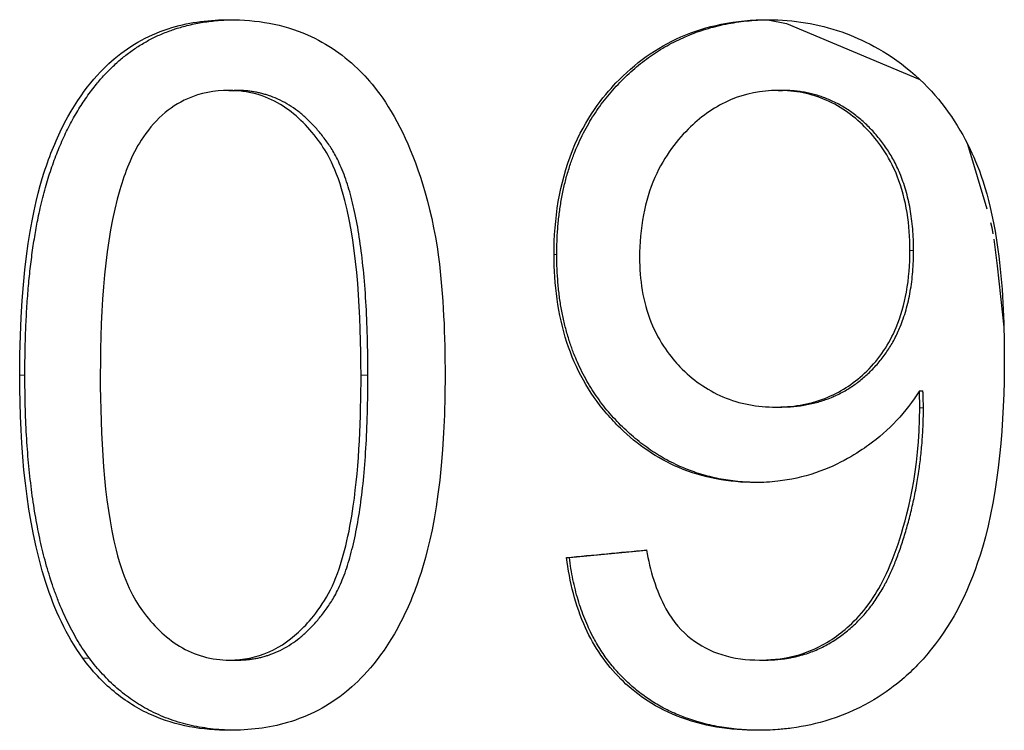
# Model space of a CAD drawing. Header units: millimetres. Extents: x 23 to 583, y -118 to 285.
# Tile 26 of 29: x 484.07 to 488.42, y 226.83 to 229.97. Entities that reach past the tile are written whole.
import ezdxf

# ---------------------------------------------------------------- set-up
doc = ezdxf.new("R2010")
doc.units = ezdxf.units.MM
doc.linetypes.add('SOLID', pattern=[0])

# ---------------------------------------------------------------- blocks, each defined once
blk = doc.blocks.new('BlockOfViews_2')
at = {"linetype": 'SOLID', "lineweight": 30}
for p, q in [((487.3767, 229.9666, 13.9345), (487.4592, 229.9493, 13.9305)), ((487.4592, 229.9493, 13.9439), (488.0467, 229.7028, 13.9627)), ((484.9962, 229.6541, 13.2668), (485.0313, 229.6541, 13.1732)), ((487.4221, 229.6541, 13.943), (487.4405, 229.6541, 13.8447)), ((488.2581, 229.4172, 14.0742), (488.3437, 229.1306, 14.0471)), ((488.3601, 229.0708, 14.0589), (488.365, 229.0476, 14.0565)), ((488.365, 229.0476, 14.0616), (488.3701, 229.0207, 14.0588)), ((488.3746, 228.9971, 14.0728), (488.3891, 228.8796, 14.062)), ((488.3891, 228.8796, 14.0664), (488.4183, 228.6084, 14.042)), ((488.0452, 228.3262, 14.0456), (488.0611, 228.3262, 13.9609)), ((487.4117, 228.2549, 13.9411), (487.4301, 228.2549, 13.8428)), ((486.5002, 227.5899, 13.6687), (486.8411, 227.622, 13.7325)), ((486.4876, 227.5899, 13.7361), (486.5002, 227.5899, 13.6687)), ((485.0002, 227.1368, 13.2683), (485.0352, 227.1368, 13.1747)), ((487.3396, 227.1368, 13.9274), (487.358, 227.1368, 13.8293))]:
    blk.add_line(p, q, dxfattribs=at)
at = {"color": 196, "linetype": 'SOLID', "lineweight": 9}
for p, q in [((486.4326, 228.9283, 13.7219), (486.4445, 228.9283, 13.6583)), ((488.0037, 228.9471, 14.0396), (488.0199, 228.9471, 13.9532)), ((484.0734, 228.3954, 12.884), (484.0963, 228.3954, 12.8229)), ((485.5803, 228.3954, 13.4718), (485.6108, 228.3954, 13.3903)), ((488.0473, 228.2507, 14.0459), (488.0632, 228.2507, 13.9613)), ((484.3519, 227.1452, 13.0075), (484.3811, 227.1452, 12.9296))]:
    blk.add_line(p, q, dxfattribs=at)
at = {"linetype": 'SOLID', "lineweight": 30, "extrusion": (-0.09052, 0.99575, -0.016943)}
blk.add_ellipse((490.0877, 227.6782, -0.3099), major_axis=(14.2525, 1.341, 2.6677), ratio=0.99575, start_param=4.646516, end_param=4.67158, dxfattribs=at)
at = {"linetype": 'SOLID', "lineweight": 30}
for points, degree, knots in [([(484.0734, 228.3954, 12.884), (484.0734, 228.8919, 12.884), (484.137, 229.1529, 12.9129), (484.2061, 229.3676, 12.9437), (484.2356, 229.441, 12.9568), (484.3479, 229.6568, 13.006), (484.4307, 229.7421, 13.0413), (484.5664, 229.8583, 13.098), (484.6518, 229.9038, 13.133), (484.8281, 229.9565, 13.2029), (484.914, 229.9666, 13.236), (485.0002, 229.9666, 13.2683)], 3, [0, 0, 0, 0, 1.489301, 1.489301, 2.291559, 2.291559, 3.988323, 3.988323, 6.138248, 6.138248, 8.026788, 8.026788, 8.026788, 8.026788]), ([(484.0963, 228.3954, 12.8229), (484.0963, 228.9408, 12.8229), (484.3065, 229.6058, 12.9016), (484.7153, 229.9617, 13.0548), (485.0181, 229.9665, 13.1682)], 2, [0, 0, 0, 0.3333333, 0.6666667, 0.9908389, 0.9908389, 0.9908389]), ([(485.0002, 229.9666, 13.2683), (485.1177, 229.9666, 13.3124), (485.2347, 229.9474, 13.3544), (485.4309, 229.8613, 13.4223), (485.5098, 229.8067, 13.4487), (485.6265, 229.6895, 13.4869), (485.6961, 229.6073, 13.5093), (485.8225, 229.3458, 13.5488), (485.8906, 229.158, 13.5695), (485.9445, 228.7495, 13.5856), (485.9513, 228.5649, 13.5876), (485.9513, 228.3954, 13.5876)], 3, [0, 0, 0, 0, 0.376693, 0.376693, 0.674332, 0.674332, 0.886243, 0.886243, 1.066711, 1.066711, 1.193158, 1.193158, 1.193158, 1.193158]), ([(486.4326, 228.9283, 13.7219), (486.4326, 229.0858, 13.7219), (486.4554, 229.2425, 13.7279), (486.572, 229.5329, 13.7576), (486.6503, 229.6286, 13.7769), (486.7887, 229.7735, 13.8101), (486.8837, 229.8426, 13.8322), (487.0499, 229.9156, 13.8685), (487.1093, 229.9341, 13.8811), (487.2383, 229.9604, 13.9076), (487.3073, 229.9666, 13.9213), (487.3767, 229.9666, 13.9345)], 3, [0, 0, 0, 0, 0.472489, 0.472489, 0.942617, 0.942617, 1.641982, 1.641982, 2.008805, 2.008805, 2.415543, 2.415543, 2.415543, 2.415543]), ([(486.4445, 228.9283, 13.6583), (486.4445, 229.3961, 13.6583), (486.9813, 229.9608, 13.7588), (487.3785, 229.9665, 13.8331)], 2, [0, 0, 0, 0.5, 0.989774, 0.989774, 0.989774]), ([(487.42, 229.9658, 13.9426), (487.5303, 229.9612, 13.9633), (487.6377, 229.9392, 13.9821), (487.8247, 229.8641, 14.0127), (487.9389, 229.805, 14.0305), (488.1412, 229.6142, 14.0592), (488.214, 229.5097, 14.0687), (488.3113, 229.307, 14.081), (488.3614, 229.1768, 14.0871), (488.4131, 228.7975, 14.0931), (488.4203, 228.6343, 14.094), (488.4203, 228.4793, 14.094)], 3, [0.044213, 0.044213, 0.044213, 0.044213, 0.383401, 0.383401, 0.655534, 0.655534, 0.888694, 0.888694, 1.062453, 1.062453, 1.180831, 1.180831, 1.180831, 1.180831]), ([(484.9962, 229.6541, 13.2668), (484.9333, 229.6541, 13.2433), (484.872, 229.643, 13.2198), (484.7736, 229.5993, 13.1813), (484.7367, 229.575, 13.1667), (484.6672, 229.5126, 13.1389), (484.6362, 229.4749, 13.1264), (484.6094, 229.4338, 13.1154)], 3, [0, 0, 0, 0, 0.2015926, 0.2015926, 0.3429212, 0.3429212, 0.4937464, 0.4937464, 0.4937464, 0.4937464]), ([(485.5803, 228.3954, 13.4718), (485.5803, 228.6629, 13.4718), (485.5648, 228.9498, 13.4668), (485.472, 229.3123, 13.4359), (485.4282, 229.384, 13.4211), (485.3445, 229.4973, 13.3925), (485.2897, 229.5522, 13.3735), (485.1901, 229.6121, 13.338), (485.1539, 229.6278, 13.325), (485.0778, 229.6487, 13.2972), (485.0392, 229.6537, 13.2829), (485.0002, 229.6541, 13.2683)], 3, [0, 0, 0, 0, 0.802387, 0.802387, 1.334198, 1.334198, 1.992833, 1.992833, 2.340265, 2.340265, 2.685745, 2.685745, 2.685745, 2.685745]), ([(487.42, 229.6541, 13.9426), (487.3478, 229.6538, 13.9291), (487.2783, 229.6404, 13.9155), (487.1457, 229.5839, 13.8887), (487.087, 229.5428, 13.8764), (486.9787, 229.4389, 13.853), (486.9202, 229.3663, 13.84), (486.8544, 229.2161, 13.8251), (486.838, 229.1611, 13.8213), (486.8152, 229.0423, 13.816), (486.8101, 228.9789, 13.8148), (486.8101, 228.9157, 13.8148)], 3, [0.0020983, 0.0020983, 0.0020983, 0.0020983, 0.2224479, 0.2224479, 0.441956, 0.441956, 0.6781543, 0.6781543, 0.8056955, 0.8056955, 0.9454676, 0.9454676, 0.9454676, 0.9454676]), ([(488.0037, 228.9471, 14.0396), (488.0037, 229.0585, 14.0396), (487.9886, 229.1711, 14.0375), (487.9106, 229.3693, 14.0258), (487.8603, 229.4352, 14.0181), (487.7617, 229.537, 14.0025), (487.7024, 229.581, 13.9928), (487.6015, 229.6253, 13.9755), (487.5675, 229.636, 13.9695), (487.496, 229.6506, 13.9567), (487.4591, 229.6541, 13.9499), (487.4221, 229.6541, 13.943)], 3, [0, 0, 0, 0, 0.334215, 0.334215, 0.639508, 0.639508, 0.979002, 0.979002, 1.143445, 1.143445, 1.313889, 1.313889, 1.313889, 1.313889]), ([(484.6094, 229.4338, 13.1154), (484.5674, 229.3684, 13.0983), (484.5372, 229.2906, 13.0858), (484.4513, 228.9954, 13.05), (484.4292, 228.7037, 13.0405), (484.4292, 228.3954, 13.0405)], 3, [0, 0, 0, 0, 0.2388562, 0.2388562, 0.9302099, 0.9302099, 0.9302099, 0.9302099]), ([(487.3211, 227.9213, 13.9238), (487.204, 227.9213, 13.901), (487.0905, 227.9416, 13.8774), (486.8864, 228.0288, 13.8327), (486.801, 228.088, 13.8129), (486.705, 228.1814, 13.7901), (486.6842, 228.2032, 13.7851), (486.5857, 228.3182, 13.7611), (486.5277, 228.4236, 13.7464), (486.4488, 228.6652, 13.7262), (486.4326, 228.7967, 13.7219), (486.4326, 228.9283, 13.7219)], 3, [0, 0, 0, 0, 0.357812, 0.357812, 0.679121, 0.679121, 0.765373, 0.765373, 1.121856, 1.121856, 1.501701, 1.501701, 1.501701, 1.501701]), ([(487.3294, 227.9214, 13.8239), (486.9607, 227.925, 13.7549), (486.4445, 228.4751, 13.6583), (486.4445, 228.9283, 13.6583)], 2, [0.0066919, 0.0066919, 0.0066919, 0.5, 1, 1, 1]), ([(486.8101, 228.9157, 13.8148), (486.8101, 228.818, 13.8148), (486.8244, 228.7213, 13.8182), (486.8979, 228.5365, 13.835), (486.9496, 228.4731, 13.8466), (487.0431, 228.3762, 13.867), (487.106, 228.3309, 13.8805), (487.2525, 228.2686, 13.9105), (487.331, 228.2549, 13.9259), (487.4117, 228.2549, 13.9411)], 3, [0, 0, 0, 0, 0.292861, 0.292861, 0.598438, 0.598438, 1.031074, 1.031074, 1.476151, 1.476151, 1.476151, 1.476151]), ([(487.42, 228.2549, 13.9426), (487.4962, 228.2558, 13.9569), (487.5709, 228.2689, 13.9702), (487.706, 228.3255, 13.9934), (487.7629, 228.3644, 14.0026), (487.8691, 228.4691, 14.0195), (487.9119, 228.5327, 14.026), (487.964, 228.6566, 14.0338), (487.9787, 228.7093, 14.036), (487.9992, 228.8237, 14.039), (488.0037, 228.8856, 14.0396), (488.0037, 228.9471, 14.0396)], 3, [0.008397, 0.008397, 0.008397, 0.008397, 0.241286, 0.241286, 0.453219, 0.453219, 0.691647, 0.691647, 0.854908, 0.854908, 1.038508, 1.038508, 1.038508, 1.038508]), ([(488.4203, 228.4793, 14.094), (488.4203, 228.184, 14.094), (488.3965, 227.8838, 14.0914), (488.2707, 227.4531, 14.0759), (488.1947, 227.3052, 14.0664), (488.0603, 227.1369, 14.0478), (488.017, 227.0918, 14.0416), (487.9078, 226.999, 14.0255), (487.8031, 226.9226, 14.0099), (487.5943, 226.856, 13.9743), (487.538, 226.8437, 13.9643), (487.4606, 226.8333, 13.9502), (487.4403, 226.8312, 13.9464), (487.42, 226.8297, 13.9426)], 3, [0, 0, 0, 0, 0.885918, 0.885918, 1.52676, 1.52676, 1.791111, 1.791111, 2.130364, 2.130364, 2.252124, 2.252124, 2.295176, 2.295176, 2.295176, 2.295176]), ([(484.3519, 227.1452, 13.0075), (484.2795, 227.2446, 12.9763), (484.227, 227.3605, 12.953), (484.1018, 227.7491, 12.8972), (484.0734, 228.0738, 12.884), (484.0734, 228.3954, 12.884)], 3, [0, 0, 0, 0, 0.380716, 0.380716, 1.236923, 1.236923, 1.236923, 1.236923]), ([(484.4292, 228.3954, 13.0405), (484.4292, 228.1278, 13.0405), (484.4442, 227.8408, 13.047), (484.5345, 227.4804, 13.0847), (484.5769, 227.4078, 13.1022), (484.6609, 227.292, 13.1364), (484.7148, 227.2369, 13.1581), (484.8124, 227.1778, 13.1965), (484.8475, 227.1624, 13.2102), (484.9223, 227.1417, 13.2389), (484.9609, 227.1368, 13.2536), (485.0002, 227.1368, 13.2683)], 3, [0, 0, 0, 0, 0.802878, 0.802878, 1.326795, 1.326795, 1.942391, 1.942391, 2.259281, 2.259281, 2.583534, 2.583534, 2.583534, 2.583534]), ([(485.0002, 227.1368, 13.2683), (485.0603, 227.1368, 13.2908), (485.1185, 227.1483, 13.3122), (485.2288, 227.1972, 13.3519), (485.2773, 227.2326, 13.3691), (485.3589, 227.3138, 13.3974), (485.4209, 227.3861, 13.4187), (485.5029, 227.5796, 13.4463), (485.529, 227.6984, 13.4549), (485.5726, 228.0018, 13.4693), (485.5803, 228.2094, 13.4718), (485.5803, 228.3954, 13.4718)], 3, [0, 0, 0, 0, 0.1925413, 0.1925413, 0.3811974, 0.3811974, 0.5482485, 0.5482485, 0.7162761, 0.7162761, 0.9775701, 0.9775701, 0.9775701, 0.9775701]), ([(485.9513, 228.3954, 13.5876), (485.9513, 227.9012, 13.5876), (485.8846, 227.6388, 13.5677), (485.8107, 227.4209, 13.545), (485.7799, 227.3481, 13.5355), (485.6627, 227.1334, 13.4987), (485.5768, 227.0485, 13.4708), (485.4378, 226.9333, 13.4246), (485.3503, 226.8882, 13.3948), (485.1719, 226.8363, 13.3317), (485.0859, 226.8263, 13.3004), (485.0002, 226.8263, 13.2683)], 3, [0, 0, 0, 0, 1.482706, 1.482706, 2.254801, 2.254801, 3.894723, 3.894723, 5.997044, 5.997044, 7.835459, 7.835459, 7.835459, 7.835459]), ([(488.0452, 228.3262, 14.0456), (487.9863, 228.2315, 14.0372), (487.9112, 228.152, 14.0261), (487.7765, 228.0544, 14.0048), (487.6964, 228.0011, 13.992), (487.5318, 227.9457, 13.9632), (487.4763, 227.9335, 13.9532), (487.42, 227.927, 13.9426)], 3, [0, 0, 0, 0, 0.3356929, 0.3356929, 0.5030879, 0.5030879, 0.5860462, 0.5860462, 0.5860462, 0.5860462]), ([(488.0473, 228.2507, 14.0459), (488.0473, 228.2607, 14.0459), (488.0471, 228.2722, 14.0458), (488.0464, 228.2965, 14.0457), (488.0458, 228.3119, 14.0457), (488.0452, 228.3262, 14.0456)], 3, [0, 0, 0, 0, 0.02994521, 0.02994521, 0.07318928, 0.07318928, 0.07318928, 0.07318928]), ([(487.42, 227.1415, 13.9426), (487.4709, 227.1476, 13.9522), (487.5208, 227.1599, 13.9612), (487.6331, 227.2069, 13.981), (487.6883, 227.2455, 13.9903), (487.7661, 227.3163, 14.0031), (487.7939, 227.3471, 14.0076), (487.8589, 227.4343, 14.0179), (487.9062, 227.5141, 14.0252), (487.9892, 227.764, 14.0375), (488.0473, 227.9724, 14.0459), (488.0473, 228.2507, 14.0459)], 3, [0.0824291, 0.0824291, 0.0824291, 0.0824291, 0.2403663, 0.2403663, 0.4524583, 0.4524583, 0.5910382, 0.5910382, 0.8136318, 0.8136318, 1.002074, 1.002074, 1.002074, 1.002074]), ([(486.8408, 227.6235, 13.8219), (486.8564, 227.5346, 13.8255), (486.8823, 227.4421, 13.8315), (486.9601, 227.3029, 13.8489), (486.998, 227.2623, 13.8572), (487.0778, 227.1998, 13.8744), (487.1233, 227.1763, 13.884), (487.2266, 227.1437, 13.9052), (487.2831, 227.1368, 13.9164), (487.3396, 227.1368, 13.9274)], 3, [0, 0, 0, 0, 0.2710016, 0.2710016, 0.480352, 0.480352, 0.7020667, 0.7020667, 0.9437532, 0.9437532, 0.9437532, 0.9437532]), ([(487.3314, 226.8263, 13.9258), (487.2096, 226.8263, 13.9022), (487.0885, 226.8441, 13.8771), (486.8655, 226.9335, 13.828), (486.7854, 226.9949, 13.8092), (486.6617, 227.1181, 13.7797), (486.6103, 227.194, 13.767), (486.5268, 227.3768, 13.7462), (486.5008, 227.4826, 13.7395), (486.4876, 227.5899, 13.7361)], 3, [0, 0, 0, 0, 0.37216, 0.37216, 0.73557, 0.73557, 1.145927, 1.145927, 1.618557, 1.618557, 1.618557, 1.618557]), ([(487.3404, 226.8264, 13.826), (486.9921, 226.829, 13.7608), (486.5456, 227.227, 13.6772), (486.5002, 227.5899, 13.6687)], 2, [0.0065931, 0.0065931, 0.0065931, 0.5, 1, 1, 1]), ([(485.0002, 226.8263, 13.2683), (484.881, 226.8263, 13.2237), (484.7639, 226.8459, 13.178), (484.5956, 226.9209, 13.1099), (484.5406, 226.9552, 13.0873), (484.4381, 227.0401, 13.0444), (484.3924, 227.0899, 13.0249), (484.3519, 227.1452, 13.0075)], 3, [0, 0, 0, 0, 0.3816, 0.3816, 0.5892543, 0.5892543, 0.801171, 0.801171, 0.801171, 0.801171])]:
    blk.add_open_spline(points, degree=degree, knots=knots, dxfattribs=at)
for points, degree in [([(487.3767, 229.9666, 13.9345), (487.3912, 229.9666, 13.9372), (487.4056, 229.9663, 13.9399), (487.42, 229.9658, 13.9426)], 3), ([(485.0002, 229.6541, 13.2683), (484.9988, 229.6541, 13.2678), (484.9975, 229.6541, 13.2673), (484.9962, 229.6541, 13.2668)], 3), ([(485.0313, 229.6541, 13.1732), (485.0256, 229.6541, 13.1711), (485.02, 229.654, 13.169)], 2), ([(485.6108, 228.3954, 13.3903), (485.6108, 229.1548, 13.3903), (485.2788, 229.6541, 13.2659), (485.0313, 229.6541, 13.1732)], 2), ([(487.4221, 229.6541, 13.943), (487.4214, 229.6541, 13.9429), (487.4207, 229.6541, 13.9428), (487.42, 229.6541, 13.9426)], 3), ([(487.4405, 229.6541, 13.8447), (487.436, 229.6541, 13.8439), (487.4315, 229.654, 13.8431)], 2), ([(488.0199, 228.9471, 13.9532), (488.0199, 229.2723, 13.9532), (487.6796, 229.6541, 13.8895), (487.4405, 229.6541, 13.8447)], 2), ([(487.4301, 228.2549, 13.8428), (487.6879, 228.2549, 13.891), (488.0199, 228.622, 13.9532), (488.0199, 228.9471, 13.9532)], 2), ([(484.3811, 227.1452, 12.9296), (484.0963, 227.5291, 12.8229), (484.0963, 228.3954, 12.8229)], 2), ([(485.0352, 227.1368, 13.1747), (485.2788, 227.1368, 13.2659), (485.6108, 227.6402, 13.3903), (485.6108, 228.3954, 13.3903)], 2), ([(488.0632, 228.2507, 13.9613), (488.0632, 228.2759, 13.9613), (488.0611, 228.3262, 13.9609)], 2), ([(487.358, 227.1368, 13.8293), (487.5291, 227.1368, 13.8613), (487.7869, 227.2962, 13.9096), (487.9518, 227.5626, 13.9404), (488.0632, 228.0157, 13.9613), (488.0632, 228.2507, 13.9613)], 2), ([(487.4117, 228.2549, 13.9411), (487.4145, 228.2549, 13.9416), (487.4172, 228.2549, 13.9421), (487.42, 228.2549, 13.9426)], 3), ([(487.4233, 228.2549, 13.8415), (487.4267, 228.2549, 13.8422), (487.4301, 228.2549, 13.8428)], 2), ([(487.42, 227.927, 13.9426), (487.3873, 227.9232, 13.9365), (487.3543, 227.9213, 13.9302), (487.3211, 227.9213, 13.9238)], 3), ([(485.017, 226.8265, 13.1679), (484.6136, 226.8333, 13.0167), (484.3811, 227.1452, 12.9296)], 2), ([(485.0241, 227.1369, 13.1705), (485.0297, 227.1368, 13.1726), (485.0352, 227.1368, 13.1747)], 2), ([(487.3396, 227.1368, 13.9274), (487.3666, 227.1368, 13.9326), (487.3934, 227.1383, 13.9377), (487.42, 227.1415, 13.9426)], 3), ([(487.3468, 227.1369, 13.8272), (487.3524, 227.1368, 13.8282), (487.358, 227.1368, 13.8293)], 2), ([(487.42, 226.8297, 13.9426), (487.3905, 226.8274, 13.9371), (487.3609, 226.8263, 13.9315), (487.3314, 226.8263, 13.9258)], 3)]:
    blk.add_open_spline(points, degree=degree, dxfattribs=at)

msp = doc.modelspace()

# ---------------------------------------------------------------- block references
msp.add_blockref('BlockOfViews_2', (0, 0))

doc.saveas('drawing.dxf')
